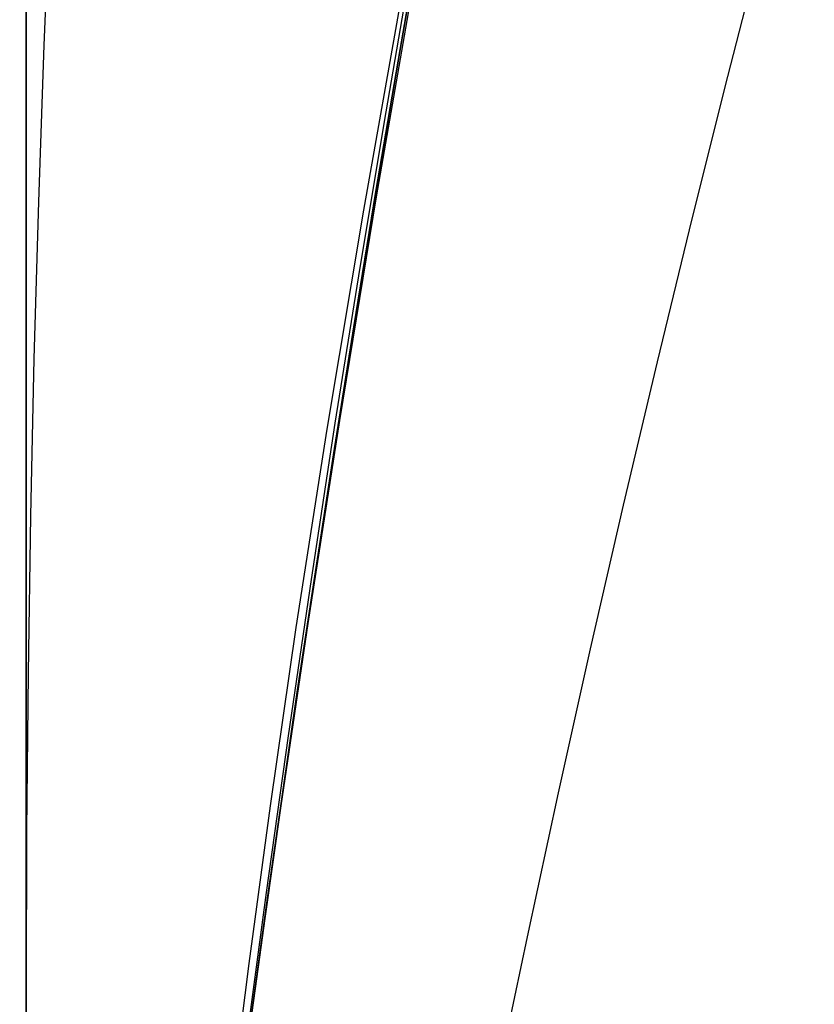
# Model space of a CAD drawing. Extents: x -15 to 7, y 1 to 148.
# Tile 104 of 194: x -7.8452 to -7.8204, y 140.0908 to 140.1215. Entities that reach past the tile are written whole.
import ezdxf

# ---------------------------------------------------------------- set-up
doc = ezdxf.new("R2010")
doc.units = 0
doc.layers.add('DEFAULT', color=7, linetype='CONTINUOUS')

msp = doc.modelspace()

# ---------------------------------------------------------------- linework, layer by layer
at = {"layer": 'DEFAULT', "color": 254}
for p, q in [((-7.832518, 140.125177, -50.765293), (-7.833331, 140.12053, -50.778355)), ((-7.832518, 140.125177, -54.765293), (-7.833331, 140.12053, -54.778355)), ((-7.832518, 140.125177, -58.765293), (-7.833331, 140.12053, -58.778355)), ((-7.832518, 140.125177, -62.765293), (-7.833331, 140.12053, -62.778355)), ((-7.832518, 140.125177, -66.765293), (-7.833331, 140.12053, -66.778355)), ((-7.832518, 140.125177, -70.765293), (-7.833331, 140.12053, -70.778355)), ((-7.832518, 140.125177, -74.765293), (-7.833331, 140.12053, -74.778355)), ((-7.832518, 140.125177, -78.765293), (-7.833331, 140.12053, -78.778355)), ((-7.832518, 140.125177, -82.765293), (-7.833331, 140.12053, -82.778355)), ((-7.832518, 140.125177, -86.765293), (-7.833331, 140.12053, -86.778355)), ((-7.832518, 140.125177, -90.765293), (-7.833331, 140.12053, -90.778355)), ((-7.832518, 140.125177, -94.765293), (-7.833331, 140.12053, -94.778355)), ((-7.832518, 140.125177, -98.765293), (-7.833331, 140.12053, -98.778355)), ((-7.832518, 140.125177, -46.765293), (-7.833331, 140.12053, -46.778355)), ((-7.833322, 140.12058, -48.15812), (-7.832506, 140.125233, -48.171197)), ((-7.833322, 140.12058, -52.15812), (-7.832506, 140.125233, -52.171197)), ((-7.833322, 140.12058, -56.15812), (-7.832506, 140.125233, -56.171197)), ((-7.833322, 140.12058, -60.15812), (-7.832506, 140.125233, -60.171197)), ((-7.833322, 140.12058, -64.15812), (-7.832506, 140.125233, -64.171197)), ((-7.833322, 140.12058, -68.15812), (-7.832506, 140.125233, -68.171197)), ((-7.833322, 140.12058, -72.15812), (-7.832506, 140.125233, -72.171197)), ((-7.833322, 140.12058, -76.15812), (-7.832506, 140.125233, -76.171197)), ((-7.833322, 140.12058, -80.15812), (-7.832506, 140.125233, -80.171197)), ((-7.833322, 140.12058, -84.15812), (-7.832506, 140.125233, -84.171197)), ((-7.833322, 140.12058, -88.15812), (-7.832506, 140.125233, -88.171197)), ((-7.833322, 140.12058, -92.15812), (-7.832506, 140.125233, -92.171197)), ((-7.833322, 140.12058, -96.15812), (-7.832506, 140.125233, -96.171197)), ((-7.833322, 140.12058, -100.15812), (-7.832506, 140.125233, -100.171197)), ((-7.832757, 140.123547, -98.76979), (-7.834066, 140.115971, -98.791917)), ((-7.832757, 140.123547, -94.76979), (-7.834066, 140.115971, -94.791917)), ((-7.832757, 140.123547, -90.76979), (-7.834066, 140.115971, -90.791917)), ((-7.832757, 140.123547, -86.76979), (-7.834066, 140.115971, -86.791917)), ((-7.832757, 140.123547, -82.76979), (-7.834066, 140.115971, -82.791917)), ((-7.832757, 140.123547, -78.76979), (-7.834066, 140.115971, -78.791917)), ((-7.832757, 140.123547, -74.76979), (-7.834066, 140.115971, -74.791917)), ((-7.832757, 140.123547, -70.76979), (-7.834066, 140.115971, -70.791917)), ((-7.832757, 140.123547, -66.76979), (-7.834066, 140.115971, -66.791917)), ((-7.832757, 140.123547, -62.76979), (-7.834066, 140.115971, -62.791917)), ((-7.832757, 140.123547, -58.76979), (-7.834066, 140.115971, -58.791917)), ((-7.832757, 140.123547, -54.76979), (-7.834066, 140.115971, -54.791917)), ((-7.832757, 140.123547, -50.76979), (-7.834066, 140.115971, -50.791917)), ((-7.832757, 140.123547, -46.76979), (-7.834066, 140.115971, -46.791917)), ((-7.834458, 140.115556, -100.143207), (-7.833135, 140.123014, -100.16511)), ((-7.834458, 140.115556, -96.143207), (-7.833135, 140.123014, -96.16511)), ((-7.834458, 140.115556, -92.143207), (-7.833135, 140.123014, -92.16511)), ((-7.834458, 140.115556, -88.143207), (-7.833135, 140.123014, -88.16511)), ((-7.834458, 140.115556, -84.143207), (-7.833135, 140.123014, -84.16511)), ((-7.834458, 140.115556, -80.143207), (-7.833135, 140.123014, -80.16511)), ((-7.834458, 140.115556, -76.143207), (-7.833135, 140.123014, -76.16511)), ((-7.834458, 140.115556, -72.143207), (-7.833135, 140.123014, -72.16511)), ((-7.834458, 140.115556, -68.143207), (-7.833135, 140.123014, -68.16511)), ((-7.834458, 140.115556, -64.143207), (-7.833135, 140.123014, -64.16511)), ((-7.834458, 140.115556, -60.143207), (-7.833135, 140.123014, -60.16511)), ((-7.834458, 140.115556, -56.143207), (-7.833135, 140.123014, -56.16511)), ((-7.834458, 140.115556, -52.143207), (-7.833135, 140.123014, -52.16511)), ((-7.834458, 140.115556, -48.143207), (-7.833135, 140.123014, -48.16511)), ((-7.833331, 140.12053, -50.778355), (-7.834082, 140.116096, -50.791523)), ((-7.833331, 140.12053, -54.778355), (-7.834082, 140.116096, -54.791523)), ((-7.833331, 140.12053, -58.778355), (-7.834082, 140.116096, -58.791523)), ((-7.833331, 140.12053, -62.778355), (-7.834082, 140.116096, -62.791523)), ((-7.833331, 140.12053, -66.778355), (-7.834082, 140.116096, -66.791523)), ((-7.833331, 140.12053, -70.778355), (-7.834082, 140.116096, -70.791523)), ((-7.833331, 140.12053, -74.778355), (-7.834082, 140.116096, -74.791523)), ((-7.833331, 140.12053, -78.778355), (-7.834082, 140.116096, -78.791523)), ((-7.833331, 140.12053, -82.778355), (-7.834082, 140.116096, -82.791523)), ((-7.833331, 140.12053, -86.778355), (-7.834082, 140.116096, -86.791523)), ((-7.833331, 140.12053, -90.778355), (-7.834082, 140.116096, -90.791523)), ((-7.833331, 140.12053, -94.778355), (-7.834082, 140.116096, -94.791523)), ((-7.833331, 140.12053, -98.778355), (-7.834082, 140.116096, -98.791523)), ((-7.833331, 140.12053, -46.778355), (-7.834082, 140.116096, -46.791523)), ((-7.834074, 140.11614, -48.144934), (-7.833322, 140.12058, -48.15812)), ((-7.834074, 140.11614, -52.144934), (-7.833322, 140.12058, -52.15812)), ((-7.834074, 140.11614, -56.144934), (-7.833322, 140.12058, -56.15812)), ((-7.834074, 140.11614, -60.144934), (-7.833322, 140.12058, -60.15812)), ((-7.834074, 140.11614, -64.144934), (-7.833322, 140.12058, -64.15812)), ((-7.834074, 140.11614, -68.144934), (-7.833322, 140.12058, -68.15812)), ((-7.834074, 140.11614, -72.144934), (-7.833322, 140.12058, -72.15812)), ((-7.834074, 140.11614, -76.144934), (-7.833322, 140.12058, -76.15812)), ((-7.834074, 140.11614, -80.144934), (-7.833322, 140.12058, -80.15812)), ((-7.834074, 140.11614, -84.144934), (-7.833322, 140.12058, -84.15812)), ((-7.834074, 140.11614, -88.144934), (-7.833322, 140.12058, -88.15812)), ((-7.834074, 140.11614, -92.144934), (-7.833322, 140.12058, -92.15812)), ((-7.834074, 140.11614, -96.144934), (-7.833322, 140.12058, -96.15812)), ((-7.834074, 140.11614, -100.144934), (-7.833322, 140.12058, -100.15812)), ((-7.834066, 140.115971, -98.791917), (-7.83521, 140.108995, -98.814379)), ((-7.834066, 140.115971, -94.791917), (-7.83521, 140.108995, -94.814379)), ((-7.834066, 140.115971, -90.791917), (-7.83521, 140.108995, -90.814379)), ((-7.834066, 140.115971, -86.791917), (-7.83521, 140.108995, -86.814379)), ((-7.834066, 140.115971, -82.791917), (-7.83521, 140.108995, -82.814379)), ((-7.834066, 140.115971, -78.791917), (-7.83521, 140.108995, -78.814379)), ((-7.834066, 140.115971, -74.791917), (-7.83521, 140.108995, -74.814379)), ((-7.834066, 140.115971, -70.791917), (-7.83521, 140.108995, -70.814379)), ((-7.834066, 140.115971, -66.791917), (-7.83521, 140.108995, -66.814379)), ((-7.834066, 140.115971, -62.791917), (-7.83521, 140.108995, -62.814379)), ((-7.834066, 140.115971, -58.791917), (-7.83521, 140.108995, -58.814379)), ((-7.834066, 140.115971, -54.791917), (-7.83521, 140.108995, -54.814379)), ((-7.834066, 140.115971, -50.791917), (-7.83521, 140.108995, -50.814379)), ((-7.834066, 140.115971, -46.791917), (-7.83521, 140.108995, -46.814379)), ((-7.834082, 140.116096, -50.791523), (-7.834772, 140.111878, -50.804794)), ((-7.834082, 140.116096, -54.791523), (-7.834772, 140.111878, -54.804794)), ((-7.834082, 140.116096, -58.791523), (-7.834772, 140.111878, -58.804794)), ((-7.834082, 140.116096, -62.791523), (-7.834772, 140.111878, -62.804794)), ((-7.834082, 140.116096, -66.791523), (-7.834772, 140.111878, -66.804794)), ((-7.834082, 140.116096, -70.791523), (-7.834772, 140.111878, -70.804794)), ((-7.834082, 140.116096, -74.791523), (-7.834772, 140.111878, -74.804794)), ((-7.834082, 140.116096, -78.791523), (-7.834772, 140.111878, -78.804794)), ((-7.834082, 140.116096, -82.791523), (-7.834772, 140.111878, -82.804794)), ((-7.834082, 140.116096, -86.791523), (-7.834772, 140.111878, -86.804794)), ((-7.834082, 140.116096, -90.791523), (-7.834772, 140.111878, -90.804794)), ((-7.834082, 140.116096, -94.791523), (-7.834772, 140.111878, -94.804794)), ((-7.834082, 140.116096, -98.791523), (-7.834772, 140.111878, -98.804794)), ((-7.834082, 140.116096, -46.791523), (-7.834772, 140.111878, -46.804794)), ((-7.834766, 140.111916, -48.131644), (-7.834074, 140.11614, -48.144934)), ((-7.834766, 140.111916, -52.131644), (-7.834074, 140.11614, -52.144934)), ((-7.834766, 140.111916, -56.131644), (-7.834074, 140.11614, -56.144934)), ((-7.834766, 140.111916, -60.131644), (-7.834074, 140.11614, -60.144934)), ((-7.834766, 140.111916, -64.131644), (-7.834074, 140.11614, -64.144934)), ((-7.834766, 140.111916, -68.131644), (-7.834074, 140.11614, -68.144934)), ((-7.834766, 140.111916, -72.131644), (-7.834074, 140.11614, -72.144934)), ((-7.834766, 140.111916, -76.131644), (-7.834074, 140.11614, -76.144934)), ((-7.834766, 140.111916, -80.131644), (-7.834074, 140.11614, -80.144934)), ((-7.834766, 140.111916, -84.131644), (-7.834074, 140.11614, -84.144934)), ((-7.834766, 140.111916, -88.131644), (-7.834074, 140.11614, -88.144934)), ((-7.834766, 140.111916, -92.131644), (-7.834074, 140.11614, -92.144934)), ((-7.834766, 140.111916, -96.131644), (-7.834074, 140.11614, -96.144934)), ((-7.834766, 140.111916, -100.131644), (-7.834074, 140.11614, -100.144934)), ((-7.835596, 140.108723, -100.1211), (-7.834458, 140.115556, -100.143207)), ((-7.835596, 140.108723, -96.1211), (-7.834458, 140.115556, -96.143207)), ((-7.835596, 140.108723, -92.1211), (-7.834458, 140.115556, -92.143207)), ((-7.835596, 140.108723, -88.1211), (-7.834458, 140.115556, -88.143207)), ((-7.835596, 140.108723, -84.1211), (-7.834458, 140.115556, -84.143207)), ((-7.835596, 140.108723, -80.1211), (-7.834458, 140.115556, -80.143207)), ((-7.835596, 140.108723, -76.1211), (-7.834458, 140.115556, -76.143207)), ((-7.835596, 140.108723, -72.1211), (-7.834458, 140.115556, -72.143207)), ((-7.835596, 140.108723, -68.1211), (-7.834458, 140.115556, -68.143207)), ((-7.835596, 140.108723, -64.1211), (-7.834458, 140.115556, -64.143207)), ((-7.835596, 140.108723, -60.1211), (-7.834458, 140.115556, -60.143207)), ((-7.835596, 140.108723, -56.1211), (-7.834458, 140.115556, -56.143207)), ((-7.835596, 140.108723, -52.1211), (-7.834458, 140.115556, -52.143207)), ((-7.835596, 140.108723, -48.1211), (-7.834458, 140.115556, -48.143207)), ((-7.835401, 140.107914, -48.118256), (-7.834766, 140.111916, -48.131644)), ((-7.835401, 140.107914, -52.118256), (-7.834766, 140.111916, -52.131644)), ((-7.835401, 140.107914, -56.118256), (-7.834766, 140.111916, -56.131644)), ((-7.835401, 140.107914, -60.118256), (-7.834766, 140.111916, -60.131644)), ((-7.835401, 140.107914, -64.118256), (-7.834766, 140.111916, -64.131644)), ((-7.835401, 140.107914, -68.118256), (-7.834766, 140.111916, -68.131644)), ((-7.835401, 140.107914, -72.118256), (-7.834766, 140.111916, -72.131644)), ((-7.835401, 140.107914, -76.118256), (-7.834766, 140.111916, -76.131644)), ((-7.835401, 140.107914, -80.118256), (-7.834766, 140.111916, -80.131644)), ((-7.835401, 140.107914, -84.118256), (-7.834766, 140.111916, -84.131644)), ((-7.835401, 140.107914, -88.118256), (-7.834766, 140.111916, -88.131644)), ((-7.835401, 140.107914, -92.118256), (-7.834766, 140.111916, -92.131644)), ((-7.835401, 140.107914, -96.118256), (-7.834766, 140.111916, -96.131644)), ((-7.835401, 140.107914, -100.118256), (-7.834766, 140.111916, -100.131644)), ((-7.834772, 140.111878, -50.804794), (-7.835406, 140.107881, -50.818162)), ((-7.834772, 140.111878, -54.804794), (-7.835406, 140.107881, -54.818162)), ((-7.834772, 140.111878, -58.804794), (-7.835406, 140.107881, -58.818162)), ((-7.834772, 140.111878, -62.804794), (-7.835406, 140.107881, -62.818162)), ((-7.834772, 140.111878, -66.804794), (-7.835406, 140.107881, -66.818162)), ((-7.834772, 140.111878, -70.804794), (-7.835406, 140.107881, -70.818162)), ((-7.834772, 140.111878, -74.804794), (-7.835406, 140.107881, -74.818162)), ((-7.834772, 140.111878, -78.804794), (-7.835406, 140.107881, -78.818162)), ((-7.834772, 140.111878, -82.804794), (-7.835406, 140.107881, -82.818162)), ((-7.834772, 140.111878, -86.804794), (-7.835406, 140.107881, -86.818162)), ((-7.834772, 140.111878, -90.804794), (-7.835406, 140.107881, -90.818162)), ((-7.834772, 140.111878, -94.804794), (-7.835406, 140.107881, -94.818162)), ((-7.834772, 140.111878, -98.804794), (-7.835406, 140.107881, -98.818162)), ((-7.834772, 140.111878, -46.804794), (-7.835406, 140.107881, -46.818162)), ((-7.83521, 140.108995, -98.814379), (-7.8362, 140.102649, -98.837108)), ((-7.83521, 140.108995, -94.814379), (-7.8362, 140.102649, -94.837108)), ((-7.83521, 140.108995, -90.814379), (-7.8362, 140.102649, -90.837108)), ((-7.83521, 140.108995, -86.814379), (-7.8362, 140.102649, -86.837108)), ((-7.83521, 140.108995, -82.814379), (-7.8362, 140.102649, -82.837108)), ((-7.83521, 140.108995, -78.814379), (-7.8362, 140.102649, -78.837108)), ((-7.83521, 140.108995, -74.814379), (-7.8362, 140.102649, -74.837108)), ((-7.83521, 140.108995, -70.814379), (-7.8362, 140.102649, -70.837108)), ((-7.83521, 140.108995, -66.814379), (-7.8362, 140.102649, -66.837108)), ((-7.83521, 140.108995, -62.814379), (-7.8362, 140.102649, -62.837108)), ((-7.83521, 140.108995, -58.814379), (-7.8362, 140.102649, -58.837108)), ((-7.83521, 140.108995, -54.814379), (-7.8362, 140.102649, -54.837108)), ((-7.83521, 140.108995, -50.814379), (-7.8362, 140.102649, -50.837108)), ((-7.83521, 140.108995, -46.814379), (-7.8362, 140.102649, -46.837108)), ((-7.836564, 140.102521, -100.098807), (-7.835596, 140.108723, -100.1211)), ((-7.836564, 140.102521, -96.098807), (-7.835596, 140.108723, -96.1211)), ((-7.836564, 140.102521, -92.098807), (-7.835596, 140.108723, -92.1211)), ((-7.836564, 140.102521, -88.098807), (-7.835596, 140.108723, -88.1211)), ((-7.836564, 140.102521, -84.098807), (-7.835596, 140.108723, -84.1211)), ((-7.836564, 140.102521, -80.098807), (-7.835596, 140.108723, -80.1211)), ((-7.836564, 140.102521, -76.098807), (-7.835596, 140.108723, -76.1211)), ((-7.836564, 140.102521, -72.098807), (-7.835596, 140.108723, -72.1211)), ((-7.836564, 140.102521, -68.098807), (-7.835596, 140.108723, -68.1211)), ((-7.836564, 140.102521, -64.098807), (-7.835596, 140.108723, -64.1211)), ((-7.836564, 140.102521, -60.098807), (-7.835596, 140.108723, -60.1211)), ((-7.836564, 140.102521, -56.098807), (-7.835596, 140.108723, -56.1211)), ((-7.836564, 140.102521, -52.098807), (-7.835596, 140.108723, -52.1211)), ((-7.836564, 140.102521, -48.098807), (-7.835596, 140.108723, -48.1211)), ((-7.835985, 140.104131, -48.104758), (-7.835401, 140.107914, -48.118256)), ((-7.835985, 140.104131, -52.104758), (-7.835401, 140.107914, -52.118256)), ((-7.835985, 140.104131, -56.104758), (-7.835401, 140.107914, -56.118256)), ((-7.835985, 140.104131, -60.104758), (-7.835401, 140.107914, -60.118256)), ((-7.835985, 140.104131, -64.104758), (-7.835401, 140.107914, -64.118256)), ((-7.835985, 140.104131, -68.104758), (-7.835401, 140.107914, -68.118256)), ((-7.835985, 140.104131, -72.104758), (-7.835401, 140.107914, -72.118256)), ((-7.835985, 140.104131, -76.104758), (-7.835401, 140.107914, -76.118256)), ((-7.835985, 140.104131, -80.104758), (-7.835401, 140.107914, -80.118256)), ((-7.835985, 140.104131, -84.104758), (-7.835401, 140.107914, -84.118256)), ((-7.835985, 140.104131, -88.104758), (-7.835401, 140.107914, -88.118256)), ((-7.835985, 140.104131, -92.104758), (-7.835401, 140.107914, -92.118256)), ((-7.835985, 140.104131, -96.104758), (-7.835401, 140.107914, -96.118256)), ((-7.835985, 140.104131, -100.104758), (-7.835401, 140.107914, -100.118256)), ((-7.835406, 140.107881, -50.818162), (-7.83599, 140.1041, -50.831652)), ((-7.835406, 140.107881, -54.818162), (-7.83599, 140.1041, -54.831652)), ((-7.835406, 140.107881, -58.818162), (-7.83599, 140.1041, -58.831652)), ((-7.835406, 140.107881, -62.818162), (-7.83599, 140.1041, -62.831652)), ((-7.835406, 140.107881, -66.818162), (-7.83599, 140.1041, -66.831652)), ((-7.835406, 140.107881, -70.818162), (-7.83599, 140.1041, -70.831652)), ((-7.835406, 140.107881, -74.818162), (-7.83599, 140.1041, -74.831652)), ((-7.835406, 140.107881, -78.818162), (-7.83599, 140.1041, -78.831652)), ((-7.835406, 140.107881, -82.818162), (-7.83599, 140.1041, -82.831652)), ((-7.835406, 140.107881, -86.818162), (-7.83599, 140.1041, -86.831652)), ((-7.835406, 140.107881, -90.818162), (-7.83599, 140.1041, -90.831652)), ((-7.835406, 140.107881, -94.818162), (-7.83599, 140.1041, -94.831652)), ((-7.835406, 140.107881, -98.818162), (-7.83599, 140.1041, -98.831652)), ((-7.835406, 140.107881, -46.818162), (-7.83599, 140.1041, -46.831652)), ((-7.83599, 140.1041, -50.831652), (-7.836524, 140.100544, -50.845238)), ((-7.83599, 140.1041, -54.831652), (-7.836524, 140.100544, -54.845238)), ((-7.83599, 140.1041, -58.831652), (-7.836524, 140.100544, -58.845238)), ((-7.83599, 140.1041, -62.831652), (-7.836524, 140.100544, -62.845238)), ((-7.83599, 140.1041, -66.831652), (-7.836524, 140.100544, -66.845238)), ((-7.83599, 140.1041, -70.831652), (-7.836524, 140.100544, -70.845238)), ((-7.83599, 140.1041, -74.831652), (-7.836524, 140.100544, -74.845238)), ((-7.83599, 140.1041, -78.831652), (-7.836524, 140.100544, -78.845238)), ((-7.83599, 140.1041, -82.831652), (-7.836524, 140.100544, -82.845238)), ((-7.83599, 140.1041, -86.831652), (-7.836524, 140.100544, -86.845238)), ((-7.83599, 140.1041, -90.831652), (-7.836524, 140.100544, -90.845238)), ((-7.83599, 140.1041, -94.831652), (-7.836524, 140.100544, -94.845238)), ((-7.83599, 140.1041, -98.831652), (-7.836524, 140.100544, -98.845238)), ((-7.83599, 140.1041, -46.831652), (-7.836524, 140.100544, -46.845238)), ((-7.83652, 140.100574, -48.091164), (-7.835985, 140.104131, -48.104758)), ((-7.83652, 140.100574, -52.091164), (-7.835985, 140.104131, -52.104758)), ((-7.83652, 140.100574, -56.091164), (-7.835985, 140.104131, -56.104758)), ((-7.83652, 140.100574, -60.091164), (-7.835985, 140.104131, -60.104758)), ((-7.83652, 140.100574, -64.091164), (-7.835985, 140.104131, -64.104758)), ((-7.83652, 140.100574, -68.091164), (-7.835985, 140.104131, -68.104758)), ((-7.83652, 140.100574, -72.091164), (-7.835985, 140.104131, -72.104758)), ((-7.83652, 140.100574, -76.091164), (-7.835985, 140.104131, -76.104758)), ((-7.83652, 140.100574, -80.091164), (-7.835985, 140.104131, -80.104758)), ((-7.83652, 140.100574, -84.091164), (-7.835985, 140.104131, -84.104758)), ((-7.83652, 140.100574, -88.091164), (-7.835985, 140.104131, -88.104758)), ((-7.83652, 140.100574, -92.091164), (-7.835985, 140.104131, -92.104758)), ((-7.83652, 140.100574, -96.091164), (-7.835985, 140.104131, -96.104758)), ((-7.83652, 140.100574, -100.091164), (-7.835985, 140.104131, -100.104758)), ((-7.837373, 140.096957, -100.076345), (-7.836564, 140.102521, -100.098807)), ((-7.837373, 140.096957, -96.076345), (-7.836564, 140.102521, -96.098807)), ((-7.837373, 140.096957, -92.076345), (-7.836564, 140.102521, -92.098807)), ((-7.837373, 140.096957, -88.076345), (-7.836564, 140.102521, -88.098807)), ((-7.837373, 140.096957, -84.076345), (-7.836564, 140.102521, -84.098807)), ((-7.837373, 140.096957, -80.076345), (-7.836564, 140.102521, -80.098807)), ((-7.837373, 140.096957, -76.076345), (-7.836564, 140.102521, -76.098807)), ((-7.837373, 140.096957, -72.076345), (-7.836564, 140.102521, -72.098807)), ((-7.837373, 140.096957, -68.076345), (-7.836564, 140.102521, -68.098807)), ((-7.837373, 140.096957, -64.076345), (-7.836564, 140.102521, -64.098807)), ((-7.837373, 140.096957, -60.076345), (-7.836564, 140.102521, -60.098807)), ((-7.837373, 140.096957, -56.076345), (-7.836564, 140.102521, -56.098807)), ((-7.837373, 140.096957, -52.076345), (-7.836564, 140.102521, -52.098807)), ((-7.837373, 140.096957, -48.076345), (-7.836564, 140.102521, -48.098807)), ((-7.8362, 140.102649, -98.837108), (-7.837044, 140.096959, -98.860035)), ((-7.8362, 140.102649, -94.837108), (-7.837044, 140.096959, -94.860035)), ((-7.8362, 140.102649, -90.837108), (-7.837044, 140.096959, -90.860035)), ((-7.8362, 140.102649, -86.837108), (-7.837044, 140.096959, -86.860035)), ((-7.8362, 140.102649, -82.837108), (-7.837044, 140.096959, -82.860035)), ((-7.8362, 140.102649, -78.837108), (-7.837044, 140.096959, -78.860035)), ((-7.8362, 140.102649, -74.837108), (-7.837044, 140.096959, -74.860035)), ((-7.8362, 140.102649, -70.837108), (-7.837044, 140.096959, -70.860035)), ((-7.8362, 140.102649, -66.837108), (-7.837044, 140.096959, -66.860035)), ((-7.8362, 140.102649, -62.837108), (-7.837044, 140.096959, -62.860035)), ((-7.8362, 140.102649, -58.837108), (-7.837044, 140.096959, -58.860035)), ((-7.8362, 140.102649, -54.837108), (-7.837044, 140.096959, -54.860035)), ((-7.8362, 140.102649, -50.837108), (-7.837044, 140.096959, -50.860035)), ((-7.8362, 140.102649, -46.837108), (-7.837044, 140.096959, -46.860035)), ((-7.836524, 140.100544, -50.845238), (-7.837012, 140.097215, -50.858918)), ((-7.836524, 140.100544, -54.845238), (-7.837012, 140.097215, -54.858918)), ((-7.836524, 140.100544, -58.845238), (-7.837012, 140.097215, -58.858918)), ((-7.836524, 140.100544, -62.845238), (-7.837012, 140.097215, -62.858918)), ((-7.836524, 140.100544, -66.845238), (-7.837012, 140.097215, -66.858918)), ((-7.836524, 140.100544, -70.845238), (-7.837012, 140.097215, -70.858918)), ((-7.836524, 140.100544, -74.845238), (-7.837012, 140.097215, -74.858918)), ((-7.836524, 140.100544, -78.845238), (-7.837012, 140.097215, -78.858918)), ((-7.836524, 140.100544, -82.845238), (-7.837012, 140.097215, -82.858918)), ((-7.836524, 140.100544, -86.845238), (-7.837012, 140.097215, -86.858918)), ((-7.836524, 140.100544, -90.845238), (-7.837012, 140.097215, -90.858918)), ((-7.836524, 140.100544, -94.845238), (-7.837012, 140.097215, -94.858918)), ((-7.836524, 140.100544, -98.845238), (-7.837012, 140.097215, -98.858918)), ((-7.836524, 140.100544, -46.845238), (-7.837012, 140.097215, -46.858918)), ((-7.837008, 140.097243, -48.077477), (-7.83652, 140.100574, -48.091164)), ((-7.837008, 140.097243, -52.077477), (-7.83652, 140.100574, -52.091164)), ((-7.837008, 140.097243, -56.077477), (-7.83652, 140.100574, -56.091164)), ((-7.837008, 140.097243, -60.077477), (-7.83652, 140.100574, -60.091164)), ((-7.837008, 140.097243, -64.077477), (-7.83652, 140.100574, -64.091164)), ((-7.837008, 140.097243, -68.077477), (-7.83652, 140.100574, -68.091164)), ((-7.837008, 140.097243, -72.077477), (-7.83652, 140.100574, -72.091164)), ((-7.837008, 140.097243, -76.077477), (-7.83652, 140.100574, -76.091164)), ((-7.837008, 140.097243, -80.077477), (-7.83652, 140.100574, -80.091164)), ((-7.837008, 140.097243, -84.077477), (-7.83652, 140.100574, -84.091164)), ((-7.837008, 140.097243, -88.077477), (-7.83652, 140.100574, -88.091164)), ((-7.837008, 140.097243, -92.077477), (-7.83652, 140.100574, -92.091164)), ((-7.837008, 140.097243, -96.077477), (-7.83652, 140.100574, -96.091164)), ((-7.837008, 140.097243, -100.077477), (-7.83652, 140.100574, -100.091164)), ((-7.837012, 140.097215, -50.858918), (-7.837454, 140.094118, -50.872688)), ((-7.837012, 140.097215, -54.858918), (-7.837454, 140.094118, -54.872688)), ((-7.837012, 140.097215, -58.858918), (-7.837454, 140.094118, -58.872688)), ((-7.837012, 140.097215, -62.858918), (-7.837454, 140.094118, -62.872688)), ((-7.837012, 140.097215, -66.858918), (-7.837454, 140.094118, -66.872688)), ((-7.837012, 140.097215, -70.858918), (-7.837454, 140.094118, -70.872688)), ((-7.837012, 140.097215, -74.858918), (-7.837454, 140.094118, -74.872688)), ((-7.837012, 140.097215, -78.858918), (-7.837454, 140.094118, -78.872688)), ((-7.837012, 140.097215, -82.858918), (-7.837454, 140.094118, -82.872688)), ((-7.837012, 140.097215, -86.858918), (-7.837454, 140.094118, -86.872688)), ((-7.837012, 140.097215, -90.858918), (-7.837454, 140.094118, -90.872688)), ((-7.837012, 140.097215, -94.858918), (-7.837454, 140.094118, -94.872688)), ((-7.837012, 140.097215, -98.858918), (-7.837454, 140.094118, -98.872688)), ((-7.837012, 140.097215, -46.858918), (-7.837454, 140.094118, -46.872688)), ((-7.83745, 140.094143, -48.063699), (-7.837008, 140.097243, -48.077477)), ((-7.83745, 140.094143, -52.063699), (-7.837008, 140.097243, -52.077477)), ((-7.83745, 140.094143, -56.0637), (-7.837008, 140.097243, -56.077477)), ((-7.83745, 140.094143, -60.0637), (-7.837008, 140.097243, -60.077477)), ((-7.83745, 140.094143, -64.063699), (-7.837008, 140.097243, -64.077477)), ((-7.83745, 140.094143, -68.0637), (-7.837008, 140.097243, -68.077477)), ((-7.83745, 140.094143, -72.0637), (-7.837008, 140.097243, -72.077477)), ((-7.83745, 140.094143, -76.063699), (-7.837008, 140.097243, -76.077477)), ((-7.83745, 140.094143, -80.0637), (-7.837008, 140.097243, -80.077477)), ((-7.83745, 140.094143, -84.063699), (-7.837008, 140.097243, -84.077477)), ((-7.83745, 140.094143, -88.063699), (-7.837008, 140.097243, -88.077477)), ((-7.83745, 140.094143, -92.063699), (-7.837008, 140.097243, -92.077477)), ((-7.83745, 140.094143, -96.063699), (-7.837008, 140.097243, -96.077477)), ((-7.83745, 140.094143, -100.0637), (-7.837008, 140.097243, -100.077477)), ((-7.838038, 140.092036, -100.053729), (-7.837373, 140.096957, -100.076345)), ((-7.838038, 140.092036, -96.053729), (-7.837373, 140.096957, -96.076345)), ((-7.838038, 140.092036, -92.053729), (-7.837373, 140.096957, -92.076345)), ((-7.838038, 140.092036, -88.053729), (-7.837373, 140.096957, -88.076345)), ((-7.838038, 140.092036, -84.053729), (-7.837373, 140.096957, -84.076345)), ((-7.838038, 140.092036, -80.053729), (-7.837373, 140.096957, -80.076345)), ((-7.838038, 140.092036, -76.053729), (-7.837373, 140.096957, -76.076345)), ((-7.838038, 140.092036, -72.053729), (-7.837373, 140.096957, -72.076345)), ((-7.838038, 140.092036, -68.053729), (-7.837373, 140.096957, -68.076345)), ((-7.838038, 140.092036, -64.053729), (-7.837373, 140.096957, -64.076345)), ((-7.838038, 140.092036, -60.053729), (-7.837373, 140.096957, -60.076345)), ((-7.838038, 140.092036, -56.053729), (-7.837373, 140.096957, -56.076345)), ((-7.838038, 140.092036, -52.053729), (-7.837373, 140.096957, -52.076345)), ((-7.838038, 140.092036, -48.053729), (-7.837373, 140.096957, -48.076345)), ((-7.837044, 140.096959, -98.860035), (-7.837761, 140.091899, -98.883346)), ((-7.837044, 140.096959, -94.860035), (-7.837761, 140.091899, -94.883346)), ((-7.837044, 140.096959, -90.860035), (-7.837761, 140.091899, -90.883346)), ((-7.837044, 140.096959, -86.860035), (-7.837761, 140.091899, -86.883346)), ((-7.837044, 140.096959, -82.860035), (-7.837761, 140.091899, -82.883346)), ((-7.837044, 140.096959, -78.860035), (-7.837761, 140.091899, -78.883346)), ((-7.837044, 140.096959, -74.860035), (-7.837761, 140.091899, -74.883346)), ((-7.837044, 140.096959, -70.860035), (-7.837761, 140.091899, -70.883346)), ((-7.837044, 140.096959, -66.860035), (-7.837761, 140.091899, -66.883346)), ((-7.837044, 140.096959, -62.860035), (-7.837761, 140.091899, -62.883346)), ((-7.837044, 140.096959, -58.860035), (-7.837761, 140.091899, -58.883346)), ((-7.837044, 140.096959, -54.860035), (-7.837761, 140.091899, -54.883346)), ((-7.837044, 140.096959, -50.860035), (-7.837761, 140.091899, -50.883346)), ((-7.837044, 140.096959, -46.860035), (-7.837761, 140.091899, -46.883346)), ((-7.837454, 140.094118, -50.872688), (-7.837852, 140.091253, -50.886544)), ((-7.837454, 140.094118, -54.872688), (-7.837852, 140.091253, -54.886545)), ((-7.837454, 140.094118, -58.872688), (-7.837852, 140.091253, -58.886545)), ((-7.837454, 140.094118, -62.872688), (-7.837852, 140.091253, -62.886545)), ((-7.837454, 140.094118, -66.872688), (-7.837852, 140.091253, -66.886545)), ((-7.837454, 140.094118, -70.872688), (-7.837852, 140.091253, -70.886544)), ((-7.837454, 140.094118, -74.872688), (-7.837852, 140.091253, -74.886544)), ((-7.837454, 140.094118, -78.872688), (-7.837852, 140.091253, -78.886545)), ((-7.837454, 140.094118, -82.872688), (-7.837852, 140.091253, -82.886545)), ((-7.837454, 140.094118, -86.872688), (-7.837852, 140.091253, -86.886545)), ((-7.837454, 140.094118, -90.872688), (-7.837852, 140.091253, -90.886544)), ((-7.837454, 140.094118, -94.872688), (-7.837852, 140.091253, -94.886545)), ((-7.837454, 140.094118, -98.872688), (-7.837852, 140.091253, -98.886544)), ((-7.837454, 140.094118, -46.872688), (-7.837852, 140.091253, -46.886544)), ((-7.837848, 140.091276, -48.049836), (-7.83745, 140.094143, -48.063699)), ((-7.837848, 140.091276, -52.049836), (-7.83745, 140.094143, -52.063699)), ((-7.837848, 140.091276, -56.049836), (-7.83745, 140.094143, -56.0637)), ((-7.837848, 140.091276, -60.049836), (-7.83745, 140.094143, -60.0637)), ((-7.837848, 140.091276, -64.049836), (-7.83745, 140.094143, -64.063699)), ((-7.837848, 140.091276, -68.049836), (-7.83745, 140.094143, -68.0637)), ((-7.837848, 140.091276, -72.049836), (-7.83745, 140.094143, -72.0637)), ((-7.837848, 140.091276, -76.049836), (-7.83745, 140.094143, -76.063699)), ((-7.837848, 140.091276, -80.049836), (-7.83745, 140.094143, -80.0637)), ((-7.837848, 140.091276, -84.049836), (-7.83745, 140.094143, -84.063699)), ((-7.837848, 140.091276, -88.049836), (-7.83745, 140.094143, -88.063699)), ((-7.837848, 140.091276, -92.049836), (-7.83745, 140.094143, -92.063699)), ((-7.837848, 140.091276, -96.049836), (-7.83745, 140.094143, -96.063699)), ((-7.837848, 140.091276, -100.049836), (-7.83745, 140.094143, -100.0637)), ((-7.838572, 140.087761, -100.030979), (-7.838038, 140.092036, -100.053729)), ((-7.838572, 140.087761, -96.030979), (-7.838038, 140.092036, -96.053729)), ((-7.838572, 140.087761, -92.030979), (-7.838038, 140.092036, -92.053729)), ((-7.838572, 140.087761, -88.030979), (-7.838038, 140.092036, -88.053729)), ((-7.838572, 140.087761, -84.030979), (-7.838038, 140.092036, -84.053729)), ((-7.838572, 140.087761, -80.030979), (-7.838038, 140.092036, -80.053729)), ((-7.838572, 140.087761, -76.030979), (-7.838038, 140.092036, -76.053729)), ((-7.838572, 140.087761, -72.030979), (-7.838038, 140.092036, -72.053729)), ((-7.838572, 140.087761, -68.030979), (-7.838038, 140.092036, -68.053729)), ((-7.838572, 140.087761, -64.030979), (-7.838038, 140.092036, -64.053729)), ((-7.838572, 140.087761, -60.030979), (-7.838038, 140.092036, -60.053729)), ((-7.838572, 140.087761, -56.030979), (-7.838038, 140.092036, -56.053729)), ((-7.838572, 140.087761, -52.030979), (-7.838038, 140.092036, -52.053729)), ((-7.838572, 140.087761, -48.030979), (-7.838038, 140.092036, -48.053729)), ((-7.837761, 140.091899, -98.883346), (-7.838349, 140.087539, -98.906712)), ((-7.837761, 140.091899, -94.883346), (-7.838349, 140.087539, -94.906712)), ((-7.837761, 140.091899, -90.883346), (-7.838349, 140.087539, -90.906712)), ((-7.837761, 140.091899, -86.883346), (-7.838349, 140.087539, -86.906712)), ((-7.837761, 140.091899, -82.883346), (-7.838349, 140.087539, -82.906712)), ((-7.837761, 140.091899, -78.883346), (-7.838349, 140.087539, -78.906712)), ((-7.837761, 140.091899, -74.883346), (-7.838349, 140.087539, -74.906712)), ((-7.837761, 140.091899, -70.883346), (-7.838349, 140.087539, -70.906712)), ((-7.837761, 140.091899, -66.883346), (-7.838349, 140.087539, -66.906712)), ((-7.837761, 140.091899, -62.883346), (-7.838349, 140.087539, -62.906712)), ((-7.837761, 140.091899, -58.883346), (-7.838349, 140.087539, -58.906712)), ((-7.837761, 140.091899, -54.883346), (-7.838349, 140.087539, -54.906712)), ((-7.837761, 140.091899, -50.883346), (-7.838349, 140.087539, -50.906712)), ((-7.837761, 140.091899, -46.883346), (-7.838349, 140.087539, -46.906712)), ((-7.837852, 140.091253, -50.886544), (-7.838207, 140.088624, -50.900485)), ((-7.837852, 140.091253, -54.886545), (-7.838207, 140.088624, -54.900485)), ((-7.837852, 140.091253, -58.886545), (-7.838207, 140.088624, -58.900485)), ((-7.837852, 140.091253, -62.886545), (-7.838207, 140.088624, -62.900485)), ((-7.837852, 140.091253, -66.886545), (-7.838207, 140.088624, -66.900485)), ((-7.837852, 140.091253, -70.886544), (-7.838207, 140.088624, -70.900485)), ((-7.837852, 140.091253, -74.886544), (-7.838207, 140.088624, -74.900485)), ((-7.837852, 140.091253, -78.886545), (-7.838207, 140.088624, -78.900485)), ((-7.837852, 140.091253, -82.886545), (-7.838207, 140.088624, -82.900485)), ((-7.837852, 140.091253, -86.886545), (-7.838207, 140.088624, -86.900485)), ((-7.837852, 140.091253, -90.886544), (-7.838207, 140.088624, -90.900485)), ((-7.837852, 140.091253, -94.886545), (-7.838207, 140.088624, -94.900485)), ((-7.837852, 140.091253, -98.886544), (-7.838207, 140.088624, -98.900485)), ((-7.837852, 140.091253, -46.886544), (-7.838207, 140.088624, -46.900485)), ((-7.838204, 140.088644, -48.03589), (-7.837848, 140.091276, -48.049836)), ((-7.838204, 140.088644, -52.03589), (-7.837848, 140.091276, -52.049836)), ((-7.838204, 140.088644, -56.03589), (-7.837848, 140.091276, -56.049836)), ((-7.838204, 140.088644, -60.03589), (-7.837848, 140.091276, -60.049836)), ((-7.838204, 140.088644, -64.03589), (-7.837848, 140.091276, -64.049836)), ((-7.838204, 140.088644, -68.03589), (-7.837848, 140.091276, -68.049836)), ((-7.838204, 140.088644, -72.03589), (-7.837848, 140.091276, -72.049836)), ((-7.838204, 140.088644, -76.03589), (-7.837848, 140.091276, -76.049836)), ((-7.838204, 140.088644, -80.03589), (-7.837848, 140.091276, -80.049836)), ((-7.838204, 140.088644, -84.03589), (-7.837848, 140.091276, -84.049836)), ((-7.838204, 140.088644, -88.03589), (-7.837848, 140.091276, -88.049836)), ((-7.838204, 140.088644, -92.03589), (-7.837848, 140.091276, -92.049836)), ((-7.838204, 140.088644, -96.03589), (-7.837848, 140.091276, -96.049836)), ((-7.838204, 140.088644, -100.03589), (-7.837848, 140.091276, -100.049836))]:
    msp.add_line(p, q, dxfattribs=at)
at = {"layer": 'DEFAULT', "color": 254, "extrusion": (1, 0, 0)}
msp.add_arc((61.765987, -493.863872, -7.845), 495.44137, 80.27890247, 83.9349996, dxfattribs=at)
at = {"layer": 'DEFAULT', "color": 254, "extrusion": (1, 0, -1.53134e-16)}
msp.add_arc((139.658454, -12.336154, -7.845), 2.9, 270, 90, dxfattribs=at)
at = {"layer": 'DEFAULT', "color": 254, "extrusion": (1.52417e-05, 0.23551, 0.971872)}
msp.add_arc((7.054143, -146.11893, -8.142908), 0.799924, 271.637783, 0.030408, dxfattribs=at)
at = {"layer": 'DEFAULT', "color": 254}
for centre in [(-7.045, 139.984357, -43.22105), (-7.045, 139.984357, -100.722871)]:
    msp.add_arc(centre, 0.8, 91.5, 180, dxfattribs=at)
at = {"layer": 'DEFAULT', "color": 254, "extrusion": (-3.19625e-05, 0.333799, 0.942644)}
msp.add_arc((7.031722, -165.617018, -48.452632), 0.799878, 271.804936, 359.96718, dxfattribs=at)
at = {"layer": 'DEFAULT', "color": 254, "extrusion": (1.74798e-14, 0.62932, 0.777146)}
msp.add_arc((7.045, -172.331199, 9.378265), 0.8, 271.92985, 360, dxfattribs=at)
at = {"layer": 'DEFAULT', "color": 254, "extrusion": (1, -5.79326e-15, -6.25663e-15)}
msp.add_arc((143.783025, -43.220999, -7.845), 3.798668, 152.754095, 180.000777, dxfattribs=at)

doc.saveas('drawing.dxf')
